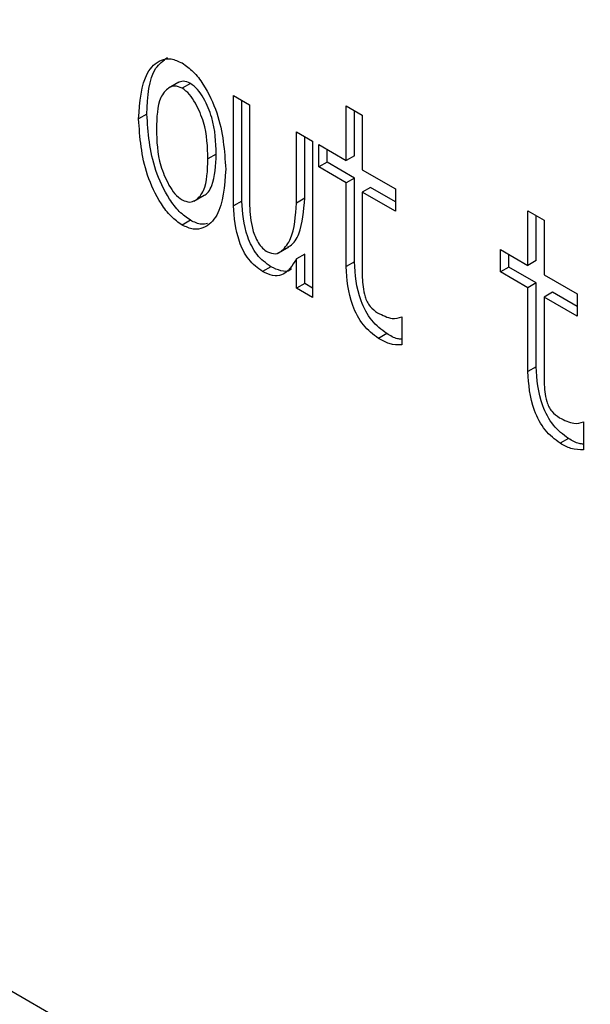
# Model space of a CAD drawing. Header units: millimetres. Extents: x 16386 to 23226, y -7201 to -2390.
# Tile 56 of 94: x 20862.14 to 20867.02, y -4595.5 to -4587.09. Entities that reach past the tile are written whole.
import ezdxf

# ---------------------------------------------------------------- set-up
doc = ezdxf.new("R2010")
doc.units = ezdxf.units.MM
doc.layers.get('0').update_dxf_attribs({"linetype": 'CONTINUOUS'})

msp = doc.modelspace()

# ---------------------------------------------------------------- linework, layer by layer
at = {"color": 7, "linetype": 'Continuous', "lineweight": 25}
for p, q in [((20712.744, -4509.1812), (20972.0879, -4658.8973)), ((20863.5016, -4587.6238), (20863.4133, -4587.6748)), ((20863.602, -4587.6334), (20863.5312, -4587.6742)), ((20863.9698, -4587.7364), (20864.1077, -4587.816)), ((20863.9698, -4588.6795), (20863.9698, -4587.7364)), ((20864.0406, -4588.6387), (20864.0406, -4587.7772)), ((20864.1077, -4587.816), (20864.1077, -4588.6755)), ((20864.9322, -4587.8264), (20865.0701, -4587.906)), ((20864.9322, -4588.292), (20864.9322, -4587.8264)), ((20863.2298, -4587.8961), (20863.1591, -4587.9369)), ((20865.0029, -4588.2512), (20865.0029, -4587.8672)), ((20865.0701, -4587.906), (20865.0701, -4588.3716)), ((20864.5074, -4588.0468), (20864.6452, -4588.1263)), ((20864.5074, -4588.6556), (20864.5074, -4588.0468)), ((20864.5781, -4588.6148), (20864.5781, -4588.0876)), ((20864.6452, -4588.1263), (20864.6452, -4589.4634)), ((20864.6979, -4588.1567), (20864.9322, -4588.292)), ((20864.6979, -4588.3477), (20864.6979, -4588.1567)), ((20863.8225, -4588.2382), (20863.7518, -4588.2791)), ((20864.7686, -4588.3069), (20864.7686, -4588.1975)), ((20865.0029, -4588.2512), (20864.9322, -4588.292)), ((20864.7686, -4588.3069), (20864.6979, -4588.3477)), ((20864.9322, -4588.483), (20864.6979, -4588.3477)), ((20865.0029, -4588.4422), (20864.7686, -4588.3069)), ((20865.0029, -4588.4422), (20864.9322, -4588.483)), ((20865.0029, -4589.1584), (20865.0029, -4588.4422)), ((20865.0701, -4588.3716), (20865.3526, -4588.5347)), ((20864.9322, -4589.1993), (20864.9322, -4588.483)), ((20865.1408, -4588.5218), (20865.0701, -4588.5626)), ((20865.3526, -4588.6441), (20865.1408, -4588.5218)), ((20863.6311, -4588.6393), (20863.7195, -4588.5882)), ((20864.5781, -4588.6148), (20864.5074, -4588.6556)), ((20865.0701, -4588.5626), (20865.0701, -4589.2908)), ((20865.3526, -4588.7257), (20865.0701, -4588.5626)), ((20865.3526, -4588.5347), (20865.3526, -4588.7257)), ((20864.0406, -4588.6387), (20863.9698, -4588.6795)), ((20866.4848, -4588.7227), (20866.6227, -4588.8023)), ((20866.4848, -4589.1883), (20866.4848, -4588.7227)), ((20866.5555, -4589.1475), (20866.5555, -4588.7635)), ((20863.602, -4588.8033), (20863.5312, -4588.8441)), ((20866.6227, -4588.8023), (20866.6227, -4589.2679)), ((20864.3551, -4589.0801), (20864.4435, -4589.029)), ((20864.5781, -4589.0923), (20864.5074, -4589.1331)), ((20864.5781, -4589.343), (20864.5781, -4589.0923)), ((20866.2505, -4589.053), (20866.4848, -4589.1883)), ((20866.2505, -4589.244), (20866.2505, -4589.053)), ((20866.3212, -4589.2032), (20866.3212, -4589.0938)), ((20864.2887, -4589.1997), (20864.218, -4589.2406)), ((20864.5074, -4589.3838), (20864.5074, -4589.1331)), ((20865.0029, -4589.1584), (20864.9322, -4589.1993)), ((20866.3212, -4589.2032), (20866.2505, -4589.244)), ((20866.5555, -4589.3385), (20866.3212, -4589.2032)), ((20866.5555, -4589.1475), (20866.4848, -4589.1883)), ((20866.4848, -4589.3793), (20866.2505, -4589.244)), ((20866.6227, -4589.2679), (20866.9052, -4589.431)), ((20864.5781, -4589.343), (20864.5074, -4589.3838)), ((20864.6453, -4589.3817), (20864.5781, -4589.343)), ((20866.5555, -4589.3385), (20866.4848, -4589.3793)), ((20866.5555, -4590.0547), (20866.5555, -4589.3385)), ((20864.6452, -4589.4634), (20864.5074, -4589.3838)), ((20866.4848, -4590.0956), (20866.4848, -4589.3793)), ((20866.6934, -4589.4181), (20866.6227, -4589.4589)), ((20866.9052, -4589.5404), (20866.6934, -4589.4181)), ((20866.9052, -4589.431), (20866.9052, -4589.622)), ((20866.6227, -4589.4589), (20866.6227, -4590.1871)), ((20866.9052, -4589.622), (20866.6227, -4589.4589)), ((20865.4078, -4589.629), (20865.4078, -4589.8677)), ((20865.2786, -4589.7712), (20865.2079, -4589.8121)), ((20866.5555, -4590.0547), (20866.4848, -4590.0956)), ((20866.9604, -4590.5253), (20866.9604, -4590.764)), ((20866.8312, -4590.6675), (20866.7605, -4590.7084))]:
    msp.add_line(p, q, dxfattribs=at)
for points, knots in [([(20863.1591, -4587.9369), (20863.1699, -4587.7917), (20863.1861, -4587.5736), (20863.3234, -4587.436), (20863.4337, -4587.4152), (20863.4987, -4587.4446), (20863.5312, -4587.4594)], [0, 0, 0, 0, 0.499055, 0.749366, 0.874762, 1, 1, 1, 1]), ([(20863.2298, -4587.8961), (20863.2373, -4587.7455), (20863.2481, -4587.531), (20863.3701, -4587.439), (20863.4065, -4587.4115)], [0, 0, 0, 0, 0.701559, 1, 1, 1, 1]), ([(20863.5312, -4587.4594), (20863.5637, -4587.4822), (20863.6288, -4587.5278), (20863.7391, -4587.676), (20863.8768, -4587.9721), (20863.8928, -4588.2089), (20863.9034, -4588.3666)], [0, 0, 0, 0, 0.125271, 0.250654, 0.500971, 1, 1, 1, 1]), ([(20863.5312, -4587.6742), (20863.5099, -4587.6657), (20863.4671, -4587.6487), (20863.4003, -4587.6759), (20863.3191, -4587.778), (20863.3141, -4587.9259), (20863.3107, -4588.0244)], [0, 0, 0, 0, 0.124607, 0.249841, 0.499916, 1, 1, 1, 1]), ([(20863.602, -4587.6334), (20863.5804, -4587.6246), (20863.5389, -4587.6075), (20863.5081, -4587.6225), (20863.4932, -4587.6297)], [0, 0, 0, 0, 0.518261, 1, 1, 1, 1]), ([(20863.7518, -4588.2791), (20863.7484, -4588.1766), (20863.7433, -4588.0229), (20863.6622, -4587.8271), (20863.5954, -4587.7228), (20863.5526, -4587.6904), (20863.5312, -4587.6742)], [0, 0, 0, 0, 0.500064, 0.750129, 0.875358, 1, 1, 1, 1]), ([(20863.8225, -4588.2382), (20863.8191, -4588.1358), (20863.8141, -4587.9821), (20863.7329, -4587.7863), (20863.6661, -4587.6819), (20863.6233, -4587.6496), (20863.602, -4587.6334)], [0, 0, 0, 0, 0.500064, 0.750129, 0.875358, 1, 1, 1, 1]), ([(20863.5312, -4588.8441), (20863.4987, -4588.8213), (20863.4337, -4588.7757), (20863.3234, -4588.6275), (20863.1861, -4588.3314), (20863.1699, -4588.0946), (20863.1591, -4587.9369)], [0, 0, 0, 0, 0.125238, 0.250633, 0.500942, 1, 1, 1, 1]), ([(20863.602, -4588.8033), (20863.5695, -4588.7805), (20863.5044, -4588.7349), (20863.3941, -4588.5867), (20863.2568, -4588.2906), (20863.2406, -4588.0538), (20863.2298, -4587.8961)], [0, 0, 0, 0, 0.125238, 0.250633, 0.500942, 1, 1, 1, 1]), ([(20863.3107, -4588.0244), (20863.3141, -4588.1269), (20863.3191, -4588.2806), (20863.4003, -4588.4764), (20863.4671, -4588.5807), (20863.5099, -4588.6131), (20863.5312, -4588.6293)], [0, 0, 0, 0, 0.500043, 0.75014, 0.875386, 1, 1, 1, 1]), ([(20863.5312, -4588.6293), (20863.5526, -4588.6378), (20863.5954, -4588.6548), (20863.6622, -4588.6276), (20863.7434, -4588.5255), (20863.7484, -4588.3776), (20863.7518, -4588.2791)], [0, 0, 0, 0, 0.124649, 0.24989, 0.499977, 1, 1, 1, 1]), ([(20863.7101, -4588.5923), (20863.7116, -4588.5919), (20863.7471, -4588.5815), (20863.8109, -4588.4774), (20863.8179, -4588.3339), (20863.8225, -4588.2382)], [0, 0, 0, 0, 0.014188, 0.342858, 1, 1, 1, 1]), ([(20863.9034, -4588.3666), (20863.8928, -4588.512), (20863.8768, -4588.7304), (20863.7391, -4588.8675), (20863.6288, -4588.8884), (20863.5637, -4588.8589), (20863.5312, -4588.8441)], [0, 0, 0, 0, 0.499031, 0.749347, 0.874729, 1, 1, 1, 1]), ([(20864.433, -4589.031), (20864.4398, -4589.0279), (20864.4832, -4589.0083), (20864.557, -4588.8846), (20864.5697, -4588.7226), (20864.5781, -4588.6148)], [0, 0, 0, 0, 0.058991, 0.373313, 1, 1, 1, 1]), ([(20864.218, -4589.2406), (20864.1764, -4589.2104), (20864.1138, -4589.1651), (20864.0522, -4589.0638), (20863.9857, -4588.9055), (20863.9769, -4588.7799), (20863.9698, -4588.6795)], [0, 0, 0, 0, 0.248858, 0.374388, 0.500254, 1, 1, 1, 1]), ([(20864.2887, -4589.1997), (20864.2471, -4589.1696), (20864.1846, -4589.1242), (20864.1229, -4589.023), (20864.0565, -4588.8646), (20864.0476, -4588.739), (20864.0406, -4588.6387)], [0, 0, 0, 0, 0.248858, 0.374388, 0.500254, 1, 1, 1, 1]), ([(20864.1077, -4588.6755), (20864.1109, -4588.7436), (20864.1157, -4588.8457), (20864.1679, -4588.9778), (20864.2163, -4589.0438), (20864.245, -4589.0636), (20864.2593, -4589.0734)], [0, 0, 0, 0, 0.499658, 0.749339, 0.874719, 1, 1, 1, 1]), ([(20864.2593, -4589.0734), (20864.2836, -4589.0817), (20864.3325, -4589.0982), (20864.4012, -4589.0523), (20864.4891, -4588.9316), (20864.5001, -4588.7659), (20864.5074, -4588.6556)], [0, 0, 0, 0, 0.1242242, 0.2495518, 0.5002215, 1, 1, 1, 1]), ([(20863.7484, -4588.831), (20863.7318, -4588.835), (20863.6884, -4588.8453), (20863.6349, -4588.8193), (20863.602, -4588.8033)], [0, 0, 0, 0, 0.3832865, 1, 1, 1, 1]), ([(20864.5074, -4589.1331), (20864.4723, -4589.1904), (20864.4234, -4589.2702), (20864.306, -4589.2841), (20864.2473, -4589.2551), (20864.218, -4589.2406)], [0, 0, 0, 0, 0.559656, 0.77964, 1, 1, 1, 1]), ([(20864.4631, -4589.2155), (20864.4592, -4589.2202), (20864.4396, -4589.2442), (20864.375, -4589.2405), (20864.3175, -4589.2133), (20864.2887, -4589.1997)], [0, 0, 0, 0, 0.108985, 0.554112, 1, 1, 1, 1]), ([(20865.2079, -4589.8121), (20865.1628, -4589.7782), (20865.0724, -4589.7105), (20864.9492, -4589.4706), (20864.939, -4589.3078), (20864.9322, -4589.1993)], [0, 0, 0, 0, 0.249656, 0.500005, 1, 1, 1, 1]), ([(20865.2786, -4589.7712), (20865.2335, -4589.7374), (20865.1431, -4589.6697), (20865.0199, -4589.4297), (20865.0097, -4589.2669), (20865.0029, -4589.1584)], [0, 0, 0, 0, 0.249656, 0.500005, 1, 1, 1, 1]), ([(20865.0701, -4589.2908), (20865.0731, -4589.3447), (20865.0768, -4589.4122), (20865.1088, -4589.4995), (20865.1441, -4589.5541), (20865.1783, -4589.5776), (20865.201, -4589.5932)], [0, 0, 0, 0, 0.4997173, 0.6254574, 0.7508229, 1, 1, 1, 1]), ([(20865.201, -4589.5932), (20865.2437, -4589.6149), (20865.32, -4589.6538), (20865.3809, -4589.6366), (20865.4078, -4589.629)], [0, 0, 0, 0, 0.559258, 1, 1, 1, 1]), ([(20865.4078, -4589.8192), (20865.3954, -4589.8186), (20865.355, -4589.8166), (20865.3099, -4589.7898), (20865.2786, -4589.7712)], [0, 0, 0, 0, 0.305556, 1, 1, 1, 1]), ([(20865.4078, -4589.8677), (20865.3724, -4589.8679), (20865.3093, -4589.8681), (20865.2389, -4589.8292), (20865.2079, -4589.8121)], [0, 0, 0, 0, 0.559345, 1, 1, 1, 1]), ([(20866.7605, -4590.7084), (20866.7154, -4590.6745), (20866.625, -4590.6068), (20866.5018, -4590.3669), (20866.4916, -4590.2041), (20866.4848, -4590.0956)], [0, 0, 0, 0, 0.249656, 0.500005, 1, 1, 1, 1]), ([(20866.8312, -4590.6675), (20866.7861, -4590.6337), (20866.6957, -4590.566), (20866.5725, -4590.326), (20866.5623, -4590.1632), (20866.5555, -4590.0547)], [0, 0, 0, 0, 0.249656, 0.500005, 1, 1, 1, 1]), ([(20866.6227, -4590.1871), (20866.6257, -4590.241), (20866.6294, -4590.3085), (20866.6614, -4590.3958), (20866.6967, -4590.4504), (20866.7309, -4590.4739), (20866.7536, -4590.4895)], [0, 0, 0, 0, 0.4997173, 0.6254574, 0.7508229, 1, 1, 1, 1]), ([(20866.7536, -4590.4895), (20866.7963, -4590.5112), (20866.8726, -4590.5501), (20866.9335, -4590.5329), (20866.9604, -4590.5253)], [0, 0, 0, 0, 0.559258, 1, 1, 1, 1]), ([(20866.9604, -4590.764), (20866.925, -4590.7642), (20866.8619, -4590.7644), (20866.7915, -4590.7255), (20866.7605, -4590.7084)], [0, 0, 0, 0, 0.559345, 1, 1, 1, 1]), ([(20866.9604, -4590.7155), (20866.948, -4590.7149), (20866.9076, -4590.7129), (20866.8625, -4590.6861), (20866.8312, -4590.6675)], [0, 0, 0, 0, 0.305556, 1, 1, 1, 1])]:
    msp.add_open_spline(points, degree=3, knots=knots, dxfattribs=at)

doc.saveas('drawing.dxf')
